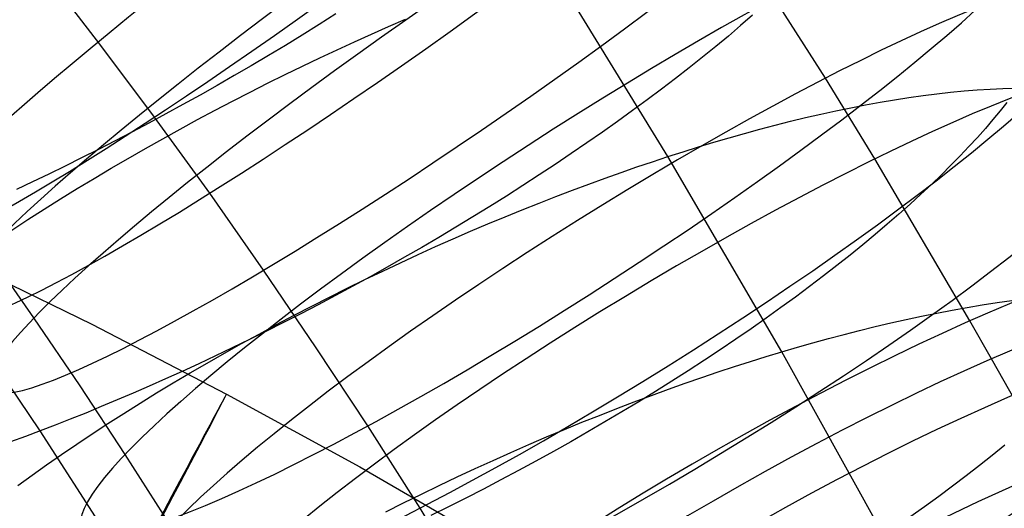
# Model space of a CAD drawing. Extents: x -1634 to -184, y -278 to 263.
# Tile 156 of 242: x -1184 to -1168, y 166 to 174. Entities that reach past the tile are written whole.
import ezdxf

# ---------------------------------------------------------------- set-up
doc = ezdxf.new("R2010")
doc.units = 0
doc.layers.add('PREDEFINITO', color=7, linetype='CONTINUOUS')

msp = doc.modelspace()

# ---------------------------------------------------------------- linework, layer by layer
at = {"layer": 'PREDEFINITO'}
for p, q in [((-1173.285, 171.901, 701.3), (-1175.325, 175.227, 702.59)), ((-1183.052, 173.835, 694.699), (-1184.01, 175.075, 694.82)), ((-1170.577, 173.247, 676.346), (-1171.453, 174.623, 676.58)), ((-1178.994, 174.351, 729.548), (-1179.282, 174.169, 729.608)), ((-1178.088, 174.134, 701.691), (-1177.798, 174.26, 701.753)), ((-1171.829, 174.329, 725.636), (-1172.035, 174.151, 725.841)), ((-1179.282, 174.169, 729.608), (-1179.571, 173.99, 729.66)), ((-1178.38, 174.005, 701.636), (-1178.088, 174.134, 701.691)), ((-1172.035, 174.151, 725.841), (-1172.246, 173.972, 726.04)), ((-1179.571, 173.99, 729.66), (-1179.862, 173.812, 729.703)), ((-1178.97, 173.736, 701.546), (-1178.674, 173.872, 701.587)), ((-1178.674, 173.872, 701.587), (-1178.38, 174.005, 701.636)), ((-1172.246, 173.972, 726.04), (-1172.464, 173.792, 726.234)), ((-1182.113, 172.581, 694.562), (-1183.052, 173.835, 694.699)), ((-1179.862, 173.812, 729.703), (-1180.155, 173.636, 729.737)), ((-1179.268, 173.597, 701.512), (-1178.97, 173.736, 701.546)), ((-1172.464, 173.792, 726.234), (-1172.688, 173.61, 726.421)), ((-1180.155, 173.636, 729.737), (-1180.448, 173.463, 729.763)), ((-1179.567, 173.454, 701.486), (-1179.268, 173.597, 701.512)), ((-1172.688, 173.61, 726.421), (-1172.918, 173.428, 726.601)), ((-1180.448, 173.463, 729.763), (-1180.742, 173.292, 729.781)), ((-1179.867, 173.309, 701.468), (-1179.567, 173.454, 701.486)), ((-1172.918, 173.428, 726.601), (-1173.154, 173.244, 726.775)), ((-1180.742, 173.292, 729.781), (-1181.036, 173.123, 729.79)), ((-1180.167, 173.16, 701.458), (-1179.867, 173.309, 701.468)), ((-1173.154, 173.244, 726.775), (-1173.395, 173.06, 726.942)), ((-1169.725, 171.863, 676.096), (-1170.577, 173.247, 676.346)), ((-1181.036, 173.123, 729.79), (-1181.33, 172.957, 729.791)), ((-1180.468, 173.008, 701.455), (-1180.167, 173.16, 701.458)), ((-1173.395, 173.06, 726.942), (-1173.641, 172.876, 727.102)), ((-1168.425, 173.008, 704.758), (-1168.194, 173.03, 705.009)), ((-1168.194, 173.03, 705.009), (-1167.968, 173.048, 705.267)), ((-1167.968, 173.048, 705.267), (-1167.746, 173.061, 705.53)), ((-1167.746, 173.061, 705.53), (-1167.529, 173.07, 705.799)), ((-1167.529, 173.07, 705.799), (-1167.317, 173.075, 706.073)), ((-1181.33, 172.957, 729.791), (-1181.623, 172.794, 729.783)), ((-1181.071, 172.696, 701.475), (-1180.77, 172.853, 701.461)), ((-1180.77, 172.853, 701.461), (-1180.468, 173.008, 701.455)), ((-1173.641, 172.876, 727.102), (-1173.893, 172.691, 727.254)), ((-1169.637, 172.836, 703.602), (-1169.388, 172.878, 703.819)), ((-1169.388, 172.878, 703.819), (-1169.142, 172.917, 704.044)), ((-1169.142, 172.917, 704.044), (-1168.899, 172.951, 704.276)), ((-1168.899, 172.951, 704.276), (-1168.66, 172.982, 704.514)), ((-1168.66, 172.982, 704.514), (-1168.425, 173.008, 704.758)), ((-1181.623, 172.794, 729.783), (-1181.917, 172.633, 729.768)), ((-1181.372, 172.536, 701.497), (-1181.071, 172.696, 701.475)), ((-1173.893, 172.691, 727.254), (-1174.15, 172.506, 727.399)), ((-1170.657, 172.63, 702.801), (-1170.399, 172.687, 702.99)), ((-1170.399, 172.687, 702.99), (-1170.143, 172.74, 703.187)), ((-1170.143, 172.74, 703.187), (-1169.888, 172.79, 703.391)), ((-1169.888, 172.79, 703.391), (-1169.637, 172.836, 703.602)), ((-1167.574, 172.686, 721.516), (-1167.697, 172.538, 721.768)), ((-1167.458, 172.832, 721.261), (-1167.574, 172.686, 721.516)), ((-1181.917, 172.633, 729.768), (-1182.209, 172.476, 729.745)), ((-1181.164, 171.273, 694.402), (-1182.113, 172.581, 694.562)), ((-1181.672, 172.373, 701.528), (-1181.372, 172.536, 701.497)), ((-1171.178, 172.507, 702.443), (-1170.917, 172.57, 702.619)), ((-1170.917, 172.57, 702.619), (-1170.657, 172.63, 702.801)), ((-1167.697, 172.538, 721.768), (-1167.827, 172.386, 722.019)), ((-1182.209, 172.476, 729.745), (-1182.5, 172.322, 729.714)), ((-1181.971, 172.208, 701.567), (-1181.672, 172.373, 701.528)), ((-1174.15, 172.506, 727.399), (-1174.411, 172.321, 727.536)), ((-1171.967, 172.299, 701.961), (-1171.703, 172.371, 702.115)), ((-1171.703, 172.371, 702.115), (-1171.44, 172.44, 702.276)), ((-1171.44, 172.44, 702.276), (-1171.178, 172.507, 702.443)), ((-1167.827, 172.386, 722.019), (-1167.965, 172.232, 722.267)), ((-1182.79, 172.171, 729.676), (-1183.078, 172.023, 729.63)), ((-1182.5, 172.322, 729.714), (-1182.79, 172.171, 729.676)), ((-1182.269, 172.041, 701.615), (-1181.971, 172.208, 701.567)), ((-1174.411, 172.321, 727.536), (-1174.677, 172.136, 727.665)), ((-1172.495, 172.147, 701.676), (-1172.231, 172.224, 701.815)), ((-1172.231, 172.224, 701.815), (-1171.967, 172.299, 701.961)), ((-1167.965, 172.232, 722.267), (-1168.109, 172.075, 722.512)), ((-1183.078, 172.023, 729.63), (-1183.365, 171.878, 729.576)), ((-1182.565, 171.871, 701.671), (-1182.269, 172.041, 701.615)), ((-1174.677, 172.136, 727.665), (-1174.947, 171.952, 727.787)), ((-1173.022, 171.985, 701.418), (-1172.758, 172.067, 701.544)), ((-1172.758, 172.067, 701.544), (-1172.495, 172.147, 701.676)), ((-1168.109, 172.075, 722.512), (-1168.26, 171.916, 722.753)), ((-1183.365, 171.878, 729.576), (-1183.649, 171.737, 729.516)), ((-1182.86, 171.7, 701.736), (-1182.565, 171.871, 701.671)), ((-1174.947, 171.952, 727.787), (-1175.221, 171.768, 727.9)), ((-1173.549, 171.814, 701.188), (-1173.285, 171.901, 701.3)), ((-1173.285, 171.901, 701.3), (-1173.022, 171.985, 701.418)), ((-1171.326, 168.547, 699.956), (-1173.285, 171.901, 701.3)), ((-1168.093, 169.079, 675.546), (-1169.725, 171.863, 676.096)), ((-1168.26, 171.916, 722.753), (-1168.419, 171.754, 722.992)), ((-1183.649, 171.737, 729.516), (-1183.931, 171.6, 729.449)), ((-1183.152, 171.527, 701.809), (-1182.86, 171.7, 701.736)), ((-1175.221, 171.768, 727.9), (-1175.498, 171.585, 728.004)), ((-1174.089, 171.629, 700.978), (-1173.817, 171.723, 701.08)), ((-1173.817, 171.723, 701.08), (-1173.549, 171.814, 701.188)), ((-1168.419, 171.754, 722.992), (-1168.584, 171.59, 723.227)), ((-1183.931, 171.6, 729.449), (-1184.21, 171.466, 729.375)), ((-1183.441, 171.352, 701.891), (-1183.152, 171.527, 701.809)), ((-1175.498, 171.585, 728.004), (-1175.779, 171.403, 728.101)), ((-1174.644, 171.429, 700.79), (-1174.365, 171.531, 700.881)), ((-1174.365, 171.531, 700.881), (-1174.089, 171.629, 700.978)), ((-1168.584, 171.59, 723.227), (-1168.756, 171.423, 723.458)), ((-1184.21, 171.466, 729.375), (-1184.487, 171.335, 729.295)), ((-1183.728, 171.176, 701.981), (-1183.441, 171.352, 701.891)), ((-1175.779, 171.403, 728.101), (-1176.063, 171.222, 728.189)), ((-1175.212, 171.215, 700.625), (-1174.926, 171.324, 700.704)), ((-1174.926, 171.324, 700.704), (-1174.644, 171.429, 700.79)), ((-1168.756, 171.423, 723.458), (-1168.936, 171.255, 723.684)), ((-1184.012, 170.998, 702.08), (-1183.728, 171.176, 701.981)), ((-1180.237, 169.952, 694.224), (-1181.164, 171.273, 694.402)), ((-1176.063, 171.222, 728.189), (-1176.349, 171.043, 728.268)), ((-1175.5, 171.103, 700.552), (-1175.212, 171.215, 700.625)), ((-1168.936, 171.255, 723.684), (-1169.122, 171.085, 723.906)), ((-1184.292, 170.82, 702.187), (-1184.012, 170.998, 702.08)), ((-1176.349, 171.043, 728.268), (-1176.638, 170.865, 728.339)), ((-1176.085, 170.867, 700.425), (-1175.791, 170.987, 700.485)), ((-1175.791, 170.987, 700.485), (-1175.5, 171.103, 700.552)), ((-1169.122, 171.085, 723.906), (-1169.315, 170.912, 724.123)), ((-1184.568, 170.64, 702.302), (-1184.292, 170.82, 702.187)), ((-1176.638, 170.865, 728.339), (-1176.93, 170.688, 728.402)), ((-1176.38, 170.744, 700.373), (-1176.085, 170.867, 700.425)), ((-1169.315, 170.912, 724.123), (-1169.515, 170.739, 724.335)), ((-1176.93, 170.688, 728.402), (-1177.223, 170.514, 728.456)), ((-1176.678, 170.618, 700.327), (-1176.38, 170.744, 700.373)), ((-1169.515, 170.739, 724.335), (-1169.722, 170.563, 724.542)), ((-1184.078, 167.189, 727.423), (-1186.334, 170.525, 728.571)), ((-1177.223, 170.514, 728.456), (-1177.517, 170.341, 728.501)), ((-1177.279, 170.354, 700.257), (-1176.978, 170.487, 700.288)), ((-1176.978, 170.487, 700.288), (-1176.678, 170.618, 700.327)), ((-1169.722, 170.563, 724.542), (-1169.935, 170.387, 724.743)), ((-1177.517, 170.341, 728.501), (-1177.813, 170.171, 728.538)), ((-1177.582, 170.217, 700.234), (-1177.279, 170.354, 700.257)), ((-1169.935, 170.387, 724.743), (-1170.154, 170.209, 724.937)), ((-1185.521, 170.16, 295.35), (-1183.191, 169.02, 295.346)), ((-1184.185, 169.131, 680.669), (-1184.995, 170.284, 680.824)), ((-1177.813, 170.171, 728.538), (-1178.11, 170.003, 728.566)), ((-1177.885, 170.077, 700.218), (-1177.582, 170.217, 700.234)), ((-1170.154, 170.209, 724.937), (-1170.38, 170.03, 725.126)), ((-1178.11, 170.003, 728.566), (-1178.407, 169.838, 728.586)), ((-1178.189, 169.934, 700.21), (-1177.885, 170.077, 700.218)), ((-1170.38, 170.03, 725.126), (-1170.611, 169.85, 725.309)), ((-1179.331, 168.618, 694.028), (-1180.237, 169.952, 694.224)), ((-1178.407, 169.838, 728.586), (-1178.705, 169.675, 728.597)), ((-1178.494, 169.788, 700.21), (-1178.189, 169.934, 700.21)), ((-1170.611, 169.85, 725.309), (-1170.849, 169.67, 725.484)), ((-1179.104, 169.487, 700.235), (-1178.799, 169.639, 700.218)), ((-1178.705, 169.675, 728.597), (-1179.003, 169.514, 728.601)), ((-1178.799, 169.639, 700.218), (-1178.494, 169.788, 700.21)), ((-1170.849, 169.67, 725.484), (-1171.092, 169.489, 725.653)), ((-1179.408, 169.333, 700.26), (-1179.104, 169.487, 700.235)), ((-1179.003, 169.514, 728.601), (-1179.3, 169.357, 728.596)), ((-1171.092, 169.489, 725.653), (-1171.341, 169.308, 725.815)), ((-1179.711, 169.175, 700.293), (-1179.408, 169.333, 700.26)), ((-1179.3, 169.357, 728.596), (-1179.597, 169.202, 728.583)), ((-1171.341, 169.308, 725.815), (-1171.595, 169.126, 725.969)), ((-1168.398, 169.264, 701.62), (-1168.138, 169.311, 701.814)), ((-1168.138, 169.311, 701.814), (-1167.88, 169.354, 702.016)), ((-1167.88, 169.354, 702.016), (-1167.624, 169.393, 702.224)), ((-1167.624, 169.393, 702.224), (-1167.371, 169.429, 702.44)), ((-1183.393, 167.964, 680.498), (-1184.185, 169.131, 680.669)), ((-1180.014, 169.015, 700.335), (-1179.711, 169.175, 700.293)), ((-1179.597, 169.202, 728.583), (-1179.893, 169.051, 728.562)), ((-1171.595, 169.126, 725.969), (-1171.854, 168.945, 726.116)), ((-1169.189, 169.103, 701.08), (-1168.924, 169.16, 701.253)), ((-1168.924, 169.16, 701.253), (-1168.66, 169.214, 701.433)), ((-1168.66, 169.214, 701.433), (-1168.398, 169.264, 701.62)), ((-1183.191, 169.02, 295.346), (-1180.873, 167.822, 295.341)), ((-1180.315, 168.853, 700.385), (-1180.014, 169.015, 700.335)), ((-1179.893, 169.051, 728.562), (-1180.189, 168.902, 728.534)), ((-1169.989, 168.914, 700.605), (-1169.722, 168.98, 700.756)), ((-1169.722, 168.98, 700.756), (-1169.455, 169.043, 700.915)), ((-1169.455, 169.043, 700.915), (-1169.189, 169.103, 701.08)), ((-1167.723, 168.425, 675.406), (-1168.093, 169.079, 675.546)), ((-1180.614, 168.689, 700.444), (-1180.315, 168.853, 700.385)), ((-1180.189, 168.902, 728.534), (-1180.482, 168.757, 728.498)), ((-1171.854, 168.945, 726.116), (-1172.117, 168.763, 726.255)), ((-1170.525, 168.775, 700.324), (-1170.257, 168.846, 700.461)), ((-1170.257, 168.846, 700.461), (-1169.989, 168.914, 700.605)), ((-1180.775, 168.615, 728.454), (-1181.065, 168.477, 728.403)), ((-1180.912, 168.523, 700.511), (-1180.614, 168.689, 700.444)), ((-1180.482, 168.757, 728.498), (-1180.775, 168.615, 728.454)), ((-1178.446, 167.273, 693.816), (-1179.331, 168.618, 694.028)), ((-1172.117, 168.763, 726.255), (-1172.386, 168.583, 726.386)), ((-1171.326, 168.547, 699.956), (-1171.059, 168.625, 700.072)), ((-1171.059, 168.625, 700.072), (-1170.792, 168.701, 700.195)), ((-1170.792, 168.701, 700.195), (-1170.525, 168.775, 700.324)), ((-1181.065, 168.477, 728.403), (-1181.353, 168.342, 728.345)), ((-1181.207, 168.354, 700.587), (-1180.912, 168.523, 700.511)), ((-1172.386, 168.583, 726.386), (-1172.658, 168.402, 726.509)), ((-1171.866, 168.381, 699.741), (-1171.594, 168.466, 699.846)), ((-1171.594, 168.466, 699.846), (-1171.326, 168.547, 699.956)), ((-1169.45, 165.167, 698.558), (-1171.326, 168.547, 699.956)), ((-1181.353, 168.342, 728.345), (-1181.639, 168.21, 728.281)), ((-1181.5, 168.184, 700.671), (-1181.207, 168.354, 700.587)), ((-1172.658, 168.402, 726.509), (-1172.935, 168.223, 726.625)), ((-1172.42, 168.201, 699.546), (-1172.141, 168.293, 699.641)), ((-1172.141, 168.293, 699.641), (-1171.866, 168.381, 699.741)), ((-1166.657, 166.542, 674.955), (-1167.723, 168.425, 675.406)), ((-1181.639, 168.21, 728.281), (-1181.923, 168.082, 728.209)), ((-1181.789, 168.013, 700.763), (-1181.5, 168.184, 700.671)), ((-1172.935, 168.223, 726.625), (-1173.215, 168.044, 726.732)), ((-1172.703, 168.105, 699.458), (-1172.42, 168.201, 699.546)), ((-1182.617, 166.785, 680.312), (-1183.393, 167.964, 680.498)), ((-1182.203, 167.958, 728.131), (-1182.481, 167.837, 728.047)), ((-1181.923, 168.082, 728.209), (-1182.203, 167.958, 728.131)), ((-1182.076, 167.84, 700.864), (-1181.789, 168.013, 700.763)), ((-1173.215, 168.044, 726.732), (-1173.498, 167.867, 726.83)), ((-1173.278, 167.903, 699.298), (-1172.989, 168.006, 699.375)), ((-1172.989, 168.006, 699.375), (-1172.703, 168.105, 699.458)), ((-1182.481, 167.837, 728.047), (-1182.756, 167.72, 727.957)), ((-1182.359, 167.666, 700.974), (-1182.076, 167.84, 700.864)), ((-1180.873, 167.822, 295.341), (-1178.58, 166.57, 295.337)), ((-1173.865, 167.687, 699.163), (-1173.57, 167.797, 699.227)), ((-1173.498, 167.867, 726.83), (-1173.785, 167.69, 726.92)), ((-1173.57, 167.797, 699.227), (-1173.278, 167.903, 699.298)), ((-1183.027, 167.606, 727.861), (-1183.295, 167.496, 727.759)), ((-1182.756, 167.72, 727.957), (-1183.027, 167.606, 727.861)), ((-1182.638, 167.49, 701.091), (-1182.359, 167.666, 700.974)), ((-1174.162, 167.574, 699.106), (-1173.865, 167.687, 699.163)), ((-1173.785, 167.69, 726.92), (-1174.075, 167.516, 727.002)), ((-1183.295, 167.496, 727.759), (-1183.56, 167.39, 727.652)), ((-1182.913, 167.314, 701.216), (-1182.638, 167.49, 701.091)), ((-1174.763, 167.336, 699.013), (-1174.462, 167.456, 699.056)), ((-1174.462, 167.456, 699.056), (-1174.162, 167.574, 699.106)), ((-1174.075, 167.516, 727.002), (-1174.367, 167.343, 727.075)), ((-1183.821, 167.288, 727.54), (-1184.078, 167.189, 727.423)), ((-1183.56, 167.39, 727.652), (-1183.821, 167.288, 727.54)), ((-1183.183, 167.137, 701.35), (-1182.913, 167.314, 701.216)), ((-1177.547, 165.861, 693.576), (-1178.446, 167.273, 693.816)), ((-1175.066, 167.212, 698.977), (-1174.763, 167.336, 699.013)), ((-1174.367, 167.343, 727.075), (-1174.661, 167.171, 727.14)), ((-1184.333, 167.093, 727.3), (-1184.589, 166.999, 727.171)), ((-1184.078, 167.189, 727.423), (-1184.333, 167.093, 727.3)), ((-1181.901, 163.815, 726.222), (-1184.078, 167.189, 727.423)), ((-1183.449, 166.96, 701.491), (-1183.183, 167.137, 701.35)), ((-1175.371, 167.084, 698.948), (-1175.066, 167.212, 698.977)), ((-1174.661, 167.171, 727.14), (-1174.957, 167.002, 727.196)), ((-1183.711, 166.782, 701.64), (-1183.449, 166.96, 701.491)), ((-1175.984, 166.819, 698.914), (-1175.677, 166.953, 698.927)), ((-1175.677, 166.953, 698.927), (-1175.371, 167.084, 698.948)), ((-1174.957, 167.002, 727.196), (-1175.255, 166.835, 727.244)), ((-1167.495, 166.942, 723.187), (-1167.709, 166.767, 723.389)), ((-1183.967, 166.604, 701.796), (-1183.711, 166.782, 701.64)), ((-1181.828, 165.545, 680.101), (-1182.617, 166.785, 680.312)), ((-1176.292, 166.682, 698.909), (-1175.984, 166.819, 698.914)), ((-1175.255, 166.835, 727.244), (-1175.555, 166.67, 727.283)), ((-1167.709, 166.767, 723.389), (-1167.93, 166.592, 723.586)), ((-1184.217, 166.426, 701.96), (-1183.967, 166.604, 701.796)), ((-1176.6, 166.542, 698.912), (-1176.292, 166.682, 698.909)), ((-1175.555, 166.67, 727.283), (-1175.855, 166.507, 727.314)), ((-1167.93, 166.592, 723.586), (-1168.157, 166.416, 723.776)), ((-1184.462, 166.248, 702.131), (-1184.217, 166.426, 701.96)), ((-1178.58, 166.57, 295.337), (-1176.305, 165.254, 295.332)), ((-1176.908, 166.398, 698.923), (-1176.6, 166.542, 698.912)), ((-1175.855, 166.507, 727.314), (-1176.156, 166.347, 727.336)), ((-1168.157, 166.416, 723.776), (-1168.39, 166.239, 723.96)), ((-1177.524, 166.103, 698.97), (-1177.217, 166.252, 698.942)), ((-1177.217, 166.252, 698.942), (-1176.908, 166.398, 698.923)), ((-1176.156, 166.347, 727.336), (-1176.457, 166.189, 727.35)), ((-1177.831, 165.951, 699.005), (-1177.524, 166.103, 698.97)), ((-1176.457, 166.189, 727.35), (-1176.758, 166.034, 727.356)), ((-1168.39, 166.239, 723.96), (-1168.63, 166.061, 724.138)), ((-1178.137, 165.796, 699.05), (-1177.831, 165.951, 699.005)), ((-1176.758, 166.034, 727.356), (-1177.059, 165.883, 727.354)), ((-1168.63, 166.061, 724.138), (-1168.875, 165.883, 724.309)), ((-1176.67, 164.436, 693.318), (-1177.547, 165.861, 693.576)), ((-1177.059, 165.883, 727.354), (-1177.36, 165.734, 727.343)), ((-1168.875, 165.883, 724.309), (-1169.126, 165.705, 724.472))]:
    msp.add_line(p, q, dxfattribs=at)
at = {"layer": 'PREDEFINITO', "extrusion": (0.628506, -0.775448, -0.06051)}
msp.add_circle((-804.551, 631.567, -923.534), 10, dxfattribs=at)
at = {"layer": 'PREDEFINITO', "extrusion": (0.616009, -0.784496, -0.071398)}
msp.add_circle((-818.091, 622.355, -916.316), 10, dxfattribs=at)
at = {"layer": 'PREDEFINITO', "extrusion": (0.590744, -0.80148, -0.093013)}
msp.add_circle((-844.178, 604.728, -901.249), 10, dxfattribs=at)
at = {"layer": 'PREDEFINITO', "extrusion": (0.577626, -0.809645, -0.104032)}
msp.add_circle((-857.091, 596.091, -893.181), 10, dxfattribs=at)
at = {"layer": 'PREDEFINITO', "extrusion": (0.564494, -0.817398, -0.114924)}
msp.add_circle((-869.616, 587.795, -884.937), 10, dxfattribs=at)
at = {"layer": 'PREDEFINITO', "extrusion": (0.53831, -0.83166, -0.136248)}
msp.add_circle((-893.467, 572.269, -868.015), 10, dxfattribs=at)
at = {"layer": 'PREDEFINITO', "extrusion": (0.524822, -0.838407, -0.147092)}
msp.add_circle((-905.202, 564.74, -859.081), 10, dxfattribs=at)
at = {"layer": 'PREDEFINITO', "extrusion": (0.511648, -0.844558, -0.157916)}
msp.add_circle((-916.297, 557.409, -850.402), 10, dxfattribs=at)
at = {"layer": 'PREDEFINITO', "extrusion": (0.486858, -0.854734, -0.179996)}
msp.add_circle((-936.157, 542.747, -834.809), 10, dxfattribs=at)
at = {"layer": 'PREDEFINITO', "extrusion": (0.484082, -0.854467, -0.188549)}
msp.add_circle((-937.835, 535.877, -836.535), 10, dxfattribs=at)
at = {"layer": 'PREDEFINITO', "extrusion": (0.482983, -0.852769, -0.198775)}
msp.add_circle((-937.923, 527.156, -841.135), 10, dxfattribs=at)
at = {"layer": 'PREDEFINITO', "extrusion": (0.480784, -0.848967, -0.21932)}
msp.add_circle((-937.951, 509.394, -850.33), 10, dxfattribs=at)
at = {"layer": 'PREDEFINITO', "extrusion": (0.883213, -0.468969, -0.001708)}
msp.add_circle((-415.57, 293.449, -1122.17), 10, dxfattribs=at)
at = {"layer": 'PREDEFINITO', "extrusion": (0.478322, -0.844834, -0.239716)}
msp.add_circle((-938.03, 491.506, -859.061), 10, dxfattribs=at)

doc.saveas('drawing.dxf')
